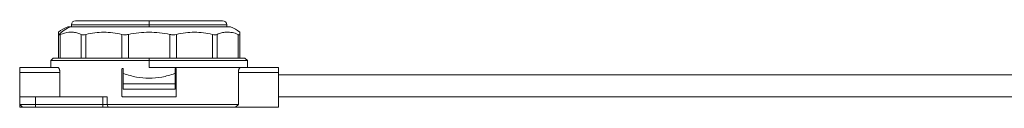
# Model space of a CAD drawing. Header units: millimetres. Extents: x -445 to 1926, y -59 to 420.
# Tile 18 of 44: x 287 to 477, y 160 to 177. Entities that reach past the tile are written whole.
import ezdxf

# ---------------------------------------------------------------- set-up
doc = ezdxf.new("R2010")
doc.units = ezdxf.units.MM
doc.linetypes.add('SLD-Solid', pattern=[0])

msp = doc.modelspace()

# ---------------------------------------------------------------- linework, layer by layer
at = {"color": 7, "linetype": 'SLD-Solid', "lineweight": 18}
for p, q in [((297.61, 177.16), (311.81, 177.16)), ((311.81, 177.16), (311.81, 176.36)), ((311.81, 177.16), (326.01, 177.16)), ((296.12, 175.96), (296.66, 175.96)), ((296.66, 175.96), (327.5, 175.96)), ((296.81, 176.36), (296.81, 175.96)), ((296.81, 176.36), (311.81, 176.36)), ((311.81, 175.96), (311.81, 176.36)), ((311.81, 176.36), (326.81, 176.36)), ((326.81, 175.96), (326.81, 176.36)), ((294.31, 169.96), (294.31, 174.53)), ((294.65, 169.96), (294.65, 174.53)), ((298.67, 169.96), (298.67, 174.53)), ((299.58, 169.96), (299.58, 174.53)), ((306.55, 169.96), (306.55, 174.53)), ((307.8, 169.96), (307.8, 174.53)), ((315.83, 169.96), (315.83, 174.53)), ((317.08, 169.96), (317.08, 174.53)), ((324.05, 169.96), (324.05, 174.53)), ((324.96, 169.96), (324.96, 174.53)), ((328.98, 169.96), (328.98, 174.53)), ((329.31, 169.96), (329.31, 174.53)), ((293.31, 169.96), (292.81, 169.46)), ((292.81, 169.46), (292.81, 168.16)), ((292.81, 169.46), (311.81, 169.46)), ((311.81, 169.96), (293.31, 169.96)), ((311.81, 169.96), (330.31, 169.96)), ((311.81, 169.96), (311.81, 169.46)), ((311.81, 168.16), (311.81, 169.46)), ((311.81, 169.46), (330.81, 169.46)), ((330.81, 169.46), (330.31, 169.96)), ((330.81, 168.16), (330.81, 169.46)), ((286.81, 167.16), (286.81, 168.16)), ((294.15, 168.16), (286.81, 168.16)), ((306.56, 162.58), (306.56, 167.83)), ((306.81, 167.83), (306.81, 166.96)), ((311.81, 168.16), (329.48, 168.16)), ((316.81, 167.83), (316.81, 166.96)), ((317.06, 162.58), (317.06, 167.83)), ((336.81, 168.16), (329.48, 168.16)), ((336.81, 168.16), (336.81, 167.16)), ((294.58, 167.16), (286.81, 167.16)), ((286.81, 167.16), (286.81, 160.46)), ((294.58, 162.46), (294.58, 167.16)), ((306.81, 164.96), (306.81, 166.96)), ((306.81, 166.96), (306.89, 166.96)), ((316.74, 166.96), (316.81, 166.96)), ((316.81, 166.96), (316.81, 164.96)), ((329.05, 160.96), (329.05, 167.16)), ((336.81, 167.16), (329.05, 167.16)), ((336.81, 167.16), (336.81, 160.46)), ((486.81, 166.71), (336.81, 166.71)), ((316.81, 164.96), (306.81, 164.96)), ((306.81, 163.96), (306.81, 164.96)), ((306.81, 163.96), (316.81, 163.96)), ((316.81, 163.96), (316.81, 164.96)), ((286.84, 160.96), (286.84, 162.46)), ((286.84, 162.46), (289.84, 162.46)), ((289.84, 160.96), (289.84, 162.46)), ((302.87, 162.46), (289.84, 162.46)), ((302.87, 160.96), (302.87, 162.46)), ((302.87, 162.46), (303.72, 162.46)), ((303.72, 160.96), (303.72, 162.46)), ((306.69, 162.46), (316.94, 162.46)), ((486.81, 162.46), (336.81, 162.46)), ((287.34, 160.46), (286.81, 160.46)), ((289.84, 160.96), (286.84, 160.96)), ((287.34, 160.46), (286.84, 160.96)), ((289.84, 160.46), (287.34, 160.46)), ((289.84, 160.46), (289.84, 160.96)), ((302.87, 160.96), (289.84, 160.96)), ((302.87, 160.46), (289.84, 160.46)), ((303.72, 160.96), (302.87, 160.96)), ((302.87, 160.46), (302.87, 160.96)), ((303.93, 160.46), (302.87, 160.46)), ((329.05, 160.96), (303.72, 160.96)), ((303.93, 160.46), (303.72, 160.96)), ((328.5, 160.46), (303.93, 160.46)), ((328.5, 160.46), (329.05, 160.96)), ((336.81, 160.46), (328.5, 160.46))]:
    msp.add_line(p, q, dxfattribs=at)
for centre, radius, start, end in [((297.61, 176.36), 0.8, 90, 180), ((326.01, 176.36), 0.8, 0, 90), ((297.65, 171.04), 5.15, 107.2549, 130.4986), ((298.19, 171.24), 4.96, 107.9561, 139.7861), ((325.98, 171.04), 5.15, 49.5183, 72.7451)]:
    msp.add_arc(centre, radius, start, end, dxfattribs=at)
for points, knots in [([(294.31, 174.53), (294.31, 174.6), (294.31, 174.76), (294.31, 174.89), (294.31, 174.96), (294.31, 174.95), (294.31, 174.95)], [0, 0, 0, 0, 0.270801, 0.549911, 0.830383, 1, 1, 1, 1]), ([(298.67, 174.53), (298.39, 174.64), (297.84, 174.86), (297.04, 174.96), (295.98, 174.98), (295.2, 174.71), (294.65, 174.53)], [0, 0, 0, 0, 0.21393, 0.414834, 0.587057, 1, 1, 1, 1]), ([(306.55, 174.53), (305.38, 174.74), (303.06, 175.18), (300.74, 174.74), (299.58, 174.53)], [0, 0, 0, 0, 0.500234, 1, 1, 1, 1]), ([(315.83, 174.53), (314.49, 174.74), (311.81, 175.18), (309.14, 174.74), (307.8, 174.53)], [0, 0, 0, 0, 0.499933, 1, 1, 1, 1]), ([(324.05, 174.53), (322.89, 174.74), (320.57, 175.18), (318.24, 174.74), (317.08, 174.53)], [0, 0, 0, 0, 0.499632, 1, 1, 1, 1]), ([(328.98, 174.53), (328.8, 174.6), (328.44, 174.76), (327.88, 174.89), (327.27, 174.97), (326.58, 174.97), (325.79, 174.86), (325.24, 174.64), (324.96, 174.53)], [0, 0, 0, 0, 0.135419, 0.274991, 0.415244, 0.585607, 0.785782, 1, 1, 1, 1]), ([(329.31, 174.95), (329.31, 174.95), (329.31, 174.96), (329.31, 174.86), (329.31, 174.64), (329.31, 174.53)], [0, 0, 0, 0, 0.171076, 0.571477, 1, 1, 1, 1]), ([(294.31, 174.53), (294.32, 174.5), (294.33, 174.45), (294.38, 174.45), (294.4, 174.44)], [0, 0, 0, 0, 0.573868, 1, 1, 1, 1]), ([(294.4, 174.44), (294.44, 174.45), (294.5, 174.46), (294.6, 174.5), (294.65, 174.53)], [0, 0, 0, 0, 0.54545, 1, 1, 1, 1]), ([(294.15, 168.16), (294.21, 168.14), (294.31, 168.11), (294.43, 167.91), (294.51, 167.71), (294.55, 167.54), (294.58, 167.35), (294.58, 167.22), (294.58, 167.16)], [0, 0, 0, 0, 0.264604, 0.520092, 0.644614, 0.766769, 0.883897, 1, 1, 1, 1]), ([(306.56, 167.83), (306.57, 167.85), (306.57, 167.88), (306.59, 167.91), (306.62, 167.94), (306.65, 167.96), (306.68, 167.96), (306.69, 167.96)], [0, 0, 0, 0, 0.204476, 0.408827, 0.616694, 0.832234, 1, 1, 1, 1]), ([(306.69, 167.96), (306.7, 167.96), (306.73, 167.96), (306.77, 167.93), (306.8, 167.9), (306.81, 167.86), (306.81, 167.84), (306.81, 167.83)], [0, 0, 0, 0, 0.225045, 0.450236, 0.671063, 0.884001, 1, 1, 1, 1]), ([(316.81, 167.83), (316.82, 167.85), (316.82, 167.88), (316.84, 167.91), (316.87, 167.94), (316.9, 167.96), (316.93, 167.96), (316.94, 167.96)], [0, 0, 0, 0, 0.205142, 0.410174, 0.618314, 0.833457, 1, 1, 1, 1]), ([(316.94, 167.96), (316.95, 167.96), (316.98, 167.96), (317.02, 167.93), (317.05, 167.9), (317.06, 167.86), (317.06, 167.84), (317.06, 167.83)], [0, 0, 0, 0, 0.225402, 0.450933, 0.672395, 0.88557, 1, 1, 1, 1]), ([(329.05, 167.16), (329.05, 167.22), (329.05, 167.35), (329.08, 167.54), (329.12, 167.71), (329.19, 167.91), (329.32, 168.11), (329.42, 168.14), (329.48, 168.16)], [0, 0, 0, 0, 0.116089, 0.233231, 0.355358, 0.479908, 0.735396, 1, 1, 1, 1]), ([(306.89, 166.96), (307.71, 166.7), (309.29, 166.2), (311.81, 166), (314.34, 166.2), (315.92, 166.7), (316.74, 166.96)], [0, 0, 0, 0, 0.258504, 0.5, 0.741496, 1, 1, 1, 1]), ([(306.69, 162.46), (306.67, 162.46), (306.65, 162.46), (306.61, 162.49), (306.58, 162.52), (306.57, 162.56), (306.56, 162.58), (306.56, 162.58)], [0, 0, 0, 0, 0.225402, 0.450933, 0.672395, 0.88557, 1, 1, 1, 1]), ([(317.06, 162.58), (317.06, 162.57), (317.06, 162.54), (317.04, 162.51), (317.01, 162.48), (316.97, 162.46), (316.95, 162.46), (316.94, 162.46)], [0, 0, 0, 0, 0.204476, 0.408827, 0.616694, 0.832234, 1, 1, 1, 1])]:
    msp.add_open_spline(points, degree=3, knots=knots, dxfattribs=at)
for points in [[(298.67, 174.53), (298.79, 174.48), (299.04, 174.4), (299.4, 174.48), (299.58, 174.53)], [(306.55, 174.53), (306.74, 174.48), (307.14, 174.4), (307.58, 174.48), (307.8, 174.53)], [(315.83, 174.53), (316.05, 174.48), (316.49, 174.4), (316.89, 174.48), (317.08, 174.53)], [(324.05, 174.53), (324.23, 174.48), (324.59, 174.4), (324.84, 174.48), (324.96, 174.53)], [(328.98, 174.53), (329.08, 174.48), (329.27, 174.4), (329.3, 174.48), (329.31, 174.53)]]:
    msp.add_open_spline(points, degree=3, dxfattribs=at)

doc.saveas('drawing.dxf')
